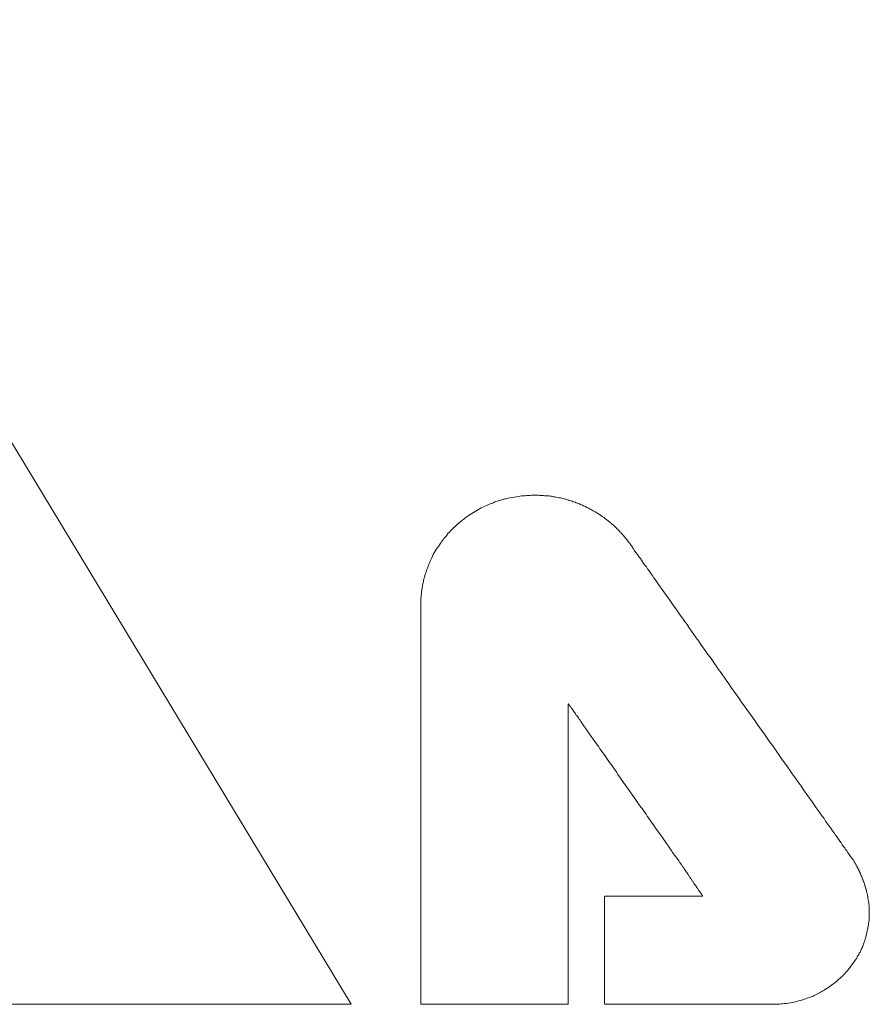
# Model space of a CAD drawing. Header units: millimetres. Extents: x -641 to 119, y -160 to 916.
# Tile 36 of 63: x -447.46 to -444.35, y 558.81 to 562.41. Entities that reach past the tile are written whole.
import ezdxf

# ---------------------------------------------------------------- set-up
doc = ezdxf.new("R2010")
doc.units = ezdxf.units.MM
doc.header["$LTSCALE"] = 32.67
doc.layers.get('0').update_dxf_attribs({"linetype": 'CONTINUOUS'})

msp = doc.modelspace()

# ---------------------------------------------------------------- linework, layer by layer
at = {"color": 7, "linetype": 'Continuous', "lineweight": 0}
for p, q in [((-446.2441, 558.8073), (-448.4241, 562.4126)), ((-445.669, 560.6607), (-445.675, 560.6587)), ((-445.645, 560.6647), (-445.669, 560.6607)), ((-445.638, 560.6657), (-445.645, 560.6647)), ((-445.62, 560.6687), (-445.638, 560.6657)), ((-445.613, 560.6697), (-445.62, 560.6687)), ((-445.607, 560.6697), (-445.613, 560.6697)), ((-445.6, 560.6707), (-445.607, 560.6697)), ((-445.588, 560.6707), (-445.6, 560.6707)), ((-445.581, 560.6717), (-445.588, 560.6707)), ((-445.556, 560.6717), (-445.581, 560.6717)), ((-445.552, 560.6707), (-445.556, 560.6717)), ((-445.539, 560.6707), (-445.552, 560.6707)), ((-445.535, 560.6697), (-445.539, 560.6707)), ((-445.526, 560.6697), (-445.535, 560.6697)), ((-445.522, 560.6687), (-445.526, 560.6697)), ((-445.518, 560.6687), (-445.522, 560.6687)), ((-445.514, 560.6677), (-445.518, 560.6687)), ((-445.51, 560.6677), (-445.514, 560.6677)), ((-445.502, 560.6657), (-445.51, 560.6677)), ((-445.497, 560.6657), (-445.502, 560.6657)), ((-445.481, 560.6617), (-445.497, 560.6657)), ((-445.477, 560.6617), (-445.481, 560.6617)), ((-445.453, 560.6557), (-445.477, 560.6617)), ((-445.767, 560.6247), (-445.777, 560.6187)), ((-445.761, 560.6277), (-445.767, 560.6247)), ((-445.756, 560.6297), (-445.761, 560.6277)), ((-445.75, 560.6327), (-445.756, 560.6297)), ((-445.745, 560.6347), (-445.75, 560.6327)), ((-445.739, 560.6377), (-445.745, 560.6347)), ((-445.734, 560.6397), (-445.739, 560.6377)), ((-445.722, 560.6437), (-445.734, 560.6397)), ((-445.717, 560.6467), (-445.722, 560.6437)), ((-445.705, 560.6507), (-445.717, 560.6467)), ((-445.699, 560.6517), (-445.705, 560.6507)), ((-445.681, 560.6577), (-445.699, 560.6517)), ((-445.675, 560.6587), (-445.681, 560.6577)), ((-445.449, 560.6537), (-445.453, 560.6557)), ((-445.446, 560.6527), (-445.449, 560.6537)), ((-445.434, 560.6497), (-445.446, 560.6527)), ((-445.43, 560.6477), (-445.434, 560.6497)), ((-445.422, 560.6457), (-445.43, 560.6477)), ((-445.419, 560.6437), (-445.422, 560.6457)), ((-445.415, 560.6427), (-445.419, 560.6437)), ((-445.411, 560.6407), (-445.415, 560.6427)), ((-445.407, 560.6397), (-445.411, 560.6407)), ((-445.404, 560.6377), (-445.407, 560.6397)), ((-445.4, 560.6367), (-445.404, 560.6377)), ((-445.396, 560.6347), (-445.4, 560.6367)), ((-445.393, 560.6327), (-445.396, 560.6347)), ((-445.389, 560.6317), (-445.393, 560.6327)), ((-445.385, 560.6297), (-445.389, 560.6317)), ((-445.382, 560.6277), (-445.385, 560.6297)), ((-445.378, 560.6257), (-445.382, 560.6277)), ((-445.375, 560.6247), (-445.378, 560.6257)), ((-445.371, 560.6227), (-445.375, 560.6247)), ((-445.823, 560.5897), (-445.828, 560.5867)), ((-445.818, 560.5937), (-445.823, 560.5897)), ((-445.813, 560.5967), (-445.818, 560.5937)), ((-445.808, 560.6007), (-445.813, 560.5967)), ((-445.783, 560.6157), (-445.808, 560.6007)), ((-445.777, 560.6187), (-445.783, 560.6157)), ((-445.368, 560.6207), (-445.371, 560.6227)), ((-445.364, 560.6187), (-445.368, 560.6207)), ((-445.361, 560.6167), (-445.364, 560.6187)), ((-445.357, 560.6147), (-445.361, 560.6167)), ((-445.354, 560.6127), (-445.357, 560.6147)), ((-445.35, 560.6107), (-445.354, 560.6127)), ((-445.344, 560.6067), (-445.35, 560.6107)), ((-445.34, 560.6047), (-445.344, 560.6067)), ((-445.334, 560.6007), (-445.34, 560.6047)), ((-445.33, 560.5987), (-445.334, 560.6007)), ((-445.327, 560.5957), (-445.33, 560.5987)), ((-445.321, 560.5917), (-445.327, 560.5957)), ((-445.317, 560.5897), (-445.321, 560.5917)), ((-445.314, 560.5867), (-445.317, 560.5897)), ((-445.86, 560.5597), (-445.872, 560.5477)), ((-445.855, 560.5637), (-445.86, 560.5597)), ((-445.851, 560.5677), (-445.855, 560.5637)), ((-445.846, 560.5717), (-445.851, 560.5677)), ((-445.842, 560.5757), (-445.846, 560.5717)), ((-445.837, 560.5797), (-445.842, 560.5757)), ((-445.832, 560.5827), (-445.837, 560.5797)), ((-445.828, 560.5867), (-445.832, 560.5827)), ((-445.308, 560.5827), (-445.314, 560.5867)), ((-445.305, 560.5797), (-445.308, 560.5827)), ((-445.302, 560.5777), (-445.305, 560.5797)), ((-445.299, 560.5747), (-445.302, 560.5777)), ((-445.296, 560.5727), (-445.299, 560.5747)), ((-445.293, 560.5697), (-445.296, 560.5727)), ((-445.29, 560.5677), (-445.293, 560.5697)), ((-445.287, 560.5647), (-445.29, 560.5677)), ((-445.284, 560.5627), (-445.287, 560.5647)), ((-445.278, 560.5567), (-445.284, 560.5627)), ((-445.275, 560.5547), (-445.278, 560.5567)), ((-445.273, 560.5517), (-445.275, 560.5547)), ((-445.27, 560.5487), (-445.273, 560.5517)), ((-445.9, 560.5167), (-445.904, 560.5127)), ((-445.896, 560.5217), (-445.9, 560.5167)), ((-445.893, 560.5257), (-445.896, 560.5217)), ((-445.889, 560.5307), (-445.893, 560.5257)), ((-445.885, 560.5347), (-445.889, 560.5307)), ((-445.881, 560.5397), (-445.885, 560.5347)), ((-445.877, 560.5437), (-445.881, 560.5397)), ((-445.872, 560.5477), (-445.877, 560.5437)), ((-445.267, 560.5467), (-445.27, 560.5487)), ((-445.264, 560.5437), (-445.267, 560.5467)), ((-445.262, 560.5407), (-445.264, 560.5437)), ((-445.259, 560.5377), (-445.262, 560.5407)), ((-445.256, 560.5357), (-445.259, 560.5377)), ((-445.254, 560.5327), (-445.256, 560.5357)), ((-445.248, 560.5267), (-445.254, 560.5327)), ((-445.246, 560.5237), (-445.248, 560.5267)), ((-445.243, 560.5207), (-445.246, 560.5237)), ((-445.241, 560.5177), (-445.243, 560.5207)), ((-445.238, 560.5147), (-445.241, 560.5177)), ((-445.924, 560.4837), (-445.928, 560.4787)), ((-445.918, 560.4937), (-445.924, 560.4837)), ((-445.914, 560.4987), (-445.918, 560.4937)), ((-445.911, 560.5027), (-445.914, 560.4987)), ((-445.907, 560.5077), (-445.911, 560.5027)), ((-445.904, 560.5127), (-445.907, 560.5077)), ((-445.234, 560.5087), (-445.238, 560.5147)), ((-445.231, 560.5057), (-445.234, 560.5087)), ((-445.227, 560.4997), (-445.231, 560.5057)), ((-445.224, 560.4967), (-445.227, 560.4997)), ((-445.218, 560.4877), (-445.224, 560.4967)), ((-445.215, 560.4847), (-445.218, 560.4877)), ((-445.213, 560.4807), (-445.215, 560.4847)), ((-445.211, 560.4777), (-445.213, 560.4807)), ((-445.948, 560.4427), (-445.951, 560.4377)), ((-445.945, 560.4487), (-445.948, 560.4427)), ((-445.943, 560.4537), (-445.945, 560.4487)), ((-445.928, 560.4787), (-445.943, 560.4537)), ((-445.211, 560.4767), (-445.211, 560.4777)), ((-445.209, 560.4747), (-445.21, 560.4757)), ((-445.208, 560.4727), (-445.209, 560.4747)), ((-445.206, 560.4707), (-445.208, 560.4727)), ((-445.2, 560.4617), (-445.206, 560.4707)), ((-445.194, 560.4537), (-445.2, 560.4617)), ((-445.191, 560.4487), (-445.194, 560.4537)), ((-445.188, 560.4447), (-445.191, 560.4487)), ((-445.184, 560.4397), (-445.188, 560.4447)), ((-445.962, 560.4107), (-445.964, 560.4047)), ((-445.96, 560.4157), (-445.962, 560.4107)), ((-445.958, 560.4217), (-445.96, 560.4157)), ((-445.955, 560.4267), (-445.958, 560.4217)), ((-445.953, 560.4327), (-445.955, 560.4267)), ((-445.951, 560.4377), (-445.953, 560.4327)), ((-445.172, 560.4217), (-445.184, 560.4397)), ((-445.167, 560.4157), (-445.172, 560.4217)), ((-445.162, 560.4087), (-445.167, 560.4157)), ((-445.158, 560.4017), (-445.162, 560.4087)), ((-445.975, 560.3707), (-445.977, 560.3647)), ((-445.974, 560.3767), (-445.975, 560.3707)), ((-445.972, 560.3827), (-445.974, 560.3767)), ((-445.97, 560.3877), (-445.972, 560.3827)), ((-445.966, 560.3997), (-445.97, 560.3877)), ((-445.964, 560.4047), (-445.966, 560.3997)), ((-445.152, 560.3947), (-445.158, 560.4017)), ((-445.147, 560.3867), (-445.152, 560.3947)), ((-445.141, 560.3787), (-445.147, 560.3867)), ((-445.136, 560.3707), (-445.141, 560.3787)), ((-445.13, 560.3627), (-445.136, 560.3707)), ((-445.981, 560.3477), (-445.986, 560.3177)), ((-445.979, 560.3537), (-445.981, 560.3477)), ((-445.978, 560.3597), (-445.979, 560.3537)), ((-445.977, 560.3647), (-445.978, 560.3597)), ((-445.124, 560.3537), (-445.13, 560.3627)), ((-445.117, 560.3447), (-445.124, 560.3537)), ((-445.111, 560.3357), (-445.117, 560.3447)), ((-445.104, 560.3267), (-445.111, 560.3357)), ((-445.987, 560.2997), (-445.988, 560.2927)), ((-445.986, 560.3117), (-445.987, 560.3057)), ((-445.987, 560.3057), (-445.987, 560.2997)), ((-445.986, 560.3177), (-445.986, 560.3117)), ((-445.076, 560.2867), (-445.104, 560.3267)), ((-445.988, 560.2927), (-445.988, 558.8077)), ((-445.069, 560.2757), (-445.076, 560.2867)), ((-445.061, 560.2657), (-445.069, 560.2757)), ((-445.053, 560.2547), (-445.061, 560.2657)), ((-445.046, 560.2437), (-445.053, 560.2547)), ((-445.038, 560.2327), (-445.046, 560.2437)), ((-445.03, 560.2207), (-445.038, 560.2327)), ((-445.022, 560.2097), (-445.03, 560.2207)), ((-445.013, 560.1977), (-445.022, 560.2097)), ((-445.005, 560.1857), (-445.013, 560.1977)), ((-444.996, 560.1737), (-445.005, 560.1857)), ((-444.988, 560.1617), (-444.996, 560.1737)), ((-444.979, 560.1497), (-444.988, 560.1617)), ((-444.97, 560.1367), (-444.979, 560.1497)), ((-444.962, 560.1247), (-444.97, 560.1367)), ((-444.944, 560.0987), (-444.962, 560.1247)), ((-444.935, 560.0867), (-444.944, 560.0987)), ((-444.925, 560.0737), (-444.935, 560.0867)), ((-444.907, 560.0477), (-444.925, 560.0737)), ((-444.898, 560.0337), (-444.907, 560.0477)), ((-444.888, 560.0207), (-444.898, 560.0337)), ((-444.87, 559.9947), (-444.888, 560.0207)), ((-444.86, 559.9807), (-444.87, 559.9947)), ((-444.851, 559.9677), (-444.86, 559.9807)), ((-444.841, 559.9537), (-444.851, 559.9677)), ((-444.832, 559.9407), (-444.841, 559.9537)), ((-444.822, 559.9267), (-444.832, 559.9407)), ((-445.448, 559.9077), (-445.447, 559.9077)), ((-445.448, 558.8077), (-445.448, 559.9067)), ((-445.447, 559.9067), (-445.445, 559.9037)), ((-445.446, 559.9057), (-445.446, 559.9047)), ((-445.444, 559.9027), (-445.443, 559.9007)), ((-444.813, 559.9137), (-444.822, 559.9267)), ((-444.803, 559.8997), (-444.813, 559.9137)), ((-445.443, 559.9007), (-445.44, 559.8977)), ((-445.44, 559.8977), (-445.439, 559.8957)), ((-445.439, 559.8957), (-445.437, 559.8927)), ((-445.437, 559.8927), (-445.435, 559.8907)), ((-445.435, 559.8907), (-445.425, 559.8757)), ((-445.425, 559.8757), (-445.422, 559.8717)), ((-445.422, 559.8717), (-445.42, 559.8677)), ((-445.42, 559.8677), (-445.417, 559.8647)), ((-444.794, 559.8867), (-444.803, 559.8997)), ((-444.784, 559.8737), (-444.794, 559.8867)), ((-444.774, 559.8597), (-444.784, 559.8737)), ((-445.417, 559.8647), (-445.411, 559.8567)), ((-445.411, 559.8567), (-445.408, 559.8517)), ((-445.408, 559.8517), (-445.405, 559.8477)), ((-445.405, 559.8477), (-445.402, 559.8427)), ((-445.402, 559.8427), (-445.399, 559.8387)), ((-445.399, 559.8387), (-445.396, 559.8337)), ((-445.396, 559.8337), (-445.392, 559.8287)), ((-444.765, 559.8467), (-444.774, 559.8597)), ((-444.756, 559.8327), (-444.765, 559.8467)), ((-444.746, 559.8197), (-444.756, 559.8327)), ((-445.392, 559.8287), (-445.389, 559.8237)), ((-445.389, 559.8237), (-445.381, 559.8137)), ((-445.381, 559.8137), (-445.378, 559.8077)), ((-445.378, 559.8077), (-445.374, 559.8027)), ((-445.374, 559.8027), (-445.37, 559.7967)), ((-445.37, 559.7967), (-445.366, 559.7917)), ((-444.737, 559.8067), (-444.746, 559.8197)), ((-444.727, 559.7927), (-444.737, 559.8067)), ((-445.366, 559.7917), (-445.358, 559.7797)), ((-445.358, 559.7797), (-445.353, 559.7737)), ((-445.353, 559.7737), (-445.341, 559.7557)), ((-444.709, 559.7667), (-444.727, 559.7927)), ((-444.699, 559.7537), (-444.709, 559.7667)), ((-445.341, 559.7557), (-445.336, 559.7497)), ((-445.336, 559.7497), (-445.332, 559.7427)), ((-445.332, 559.7427), (-445.327, 559.7367)), ((-445.327, 559.7367), (-445.323, 559.7297)), ((-445.323, 559.7297), (-445.318, 559.7237)), ((-445.318, 559.7237), (-445.313, 559.7167)), ((-444.663, 559.7017), (-444.699, 559.7537)), ((-445.313, 559.7167), (-445.309, 559.7107)), ((-445.309, 559.7107), (-445.299, 559.6967)), ((-445.299, 559.6967), (-445.295, 559.6897)), ((-445.295, 559.6897), (-445.29, 559.6837)), ((-444.654, 559.6897), (-444.663, 559.7017)), ((-444.645, 559.6767), (-444.654, 559.6897)), ((-445.29, 559.6837), (-445.27, 559.6557)), ((-445.27, 559.6557), (-445.266, 559.6487)), ((-444.636, 559.6647), (-444.645, 559.6767)), ((-444.628, 559.6517), (-444.636, 559.6647)), ((-444.619, 559.6397), (-444.628, 559.6517)), ((-445.266, 559.6487), (-445.206, 559.5647)), ((-444.611, 559.6277), (-444.619, 559.6397)), ((-444.602, 559.6157), (-444.611, 559.6277)), ((-444.594, 559.6047), (-444.602, 559.6157)), ((-444.586, 559.5927), (-444.594, 559.6047)), ((-444.554, 559.5487), (-444.586, 559.5927)), ((-445.206, 559.5647), (-445.202, 559.5577)), ((-445.202, 559.5577), (-445.182, 559.5297)), ((-444.54, 559.5267), (-444.554, 559.5487)), ((-445.182, 559.5297), (-445.177, 559.5237)), ((-445.177, 559.5237), (-445.173, 559.5167)), ((-445.173, 559.5167), (-445.168, 559.5097)), ((-445.168, 559.5097), (-445.163, 559.5037)), ((-444.532, 559.5167), (-444.54, 559.5267)), ((-444.518, 559.4967), (-444.532, 559.5167)), ((-445.163, 559.5037), (-445.159, 559.4967)), ((-445.159, 559.4967), (-445.154, 559.4897)), ((-445.154, 559.4897), (-445.15, 559.4837)), ((-445.15, 559.4837), (-445.145, 559.4777)), ((-445.145, 559.4777), (-445.141, 559.4707)), ((-445.141, 559.4707), (-445.136, 559.4647)), ((-444.511, 559.4877), (-444.518, 559.4967)), ((-444.505, 559.4777), (-444.511, 559.4877)), ((-444.498, 559.4687), (-444.505, 559.4777)), ((-445.136, 559.4647), (-445.128, 559.4527)), ((-445.128, 559.4527), (-445.123, 559.4467)), ((-445.123, 559.4467), (-445.107, 559.4227)), ((-444.492, 559.4597), (-444.498, 559.4687)), ((-444.486, 559.4517), (-444.492, 559.4597)), ((-444.48, 559.4427), (-444.486, 559.4517)), ((-444.474, 559.4347), (-444.48, 559.4427)), ((-444.469, 559.4267), (-444.474, 559.4347)), ((-445.107, 559.4227), (-445.103, 559.4177)), ((-445.103, 559.4177), (-445.099, 559.4117)), ((-445.099, 559.4117), (-445.096, 559.4067)), ((-445.096, 559.4067), (-445.088, 559.3967)), ((-444.463, 559.4197), (-444.469, 559.4267)), ((-444.458, 559.4117), (-444.463, 559.4197)), ((-444.453, 559.4047), (-444.458, 559.4117)), ((-444.448, 559.3987), (-444.453, 559.4047)), ((-444.444, 559.3917), (-444.448, 559.3987)), ((-445.088, 559.3967), (-445.085, 559.3917)), ((-445.085, 559.3917), (-445.081, 559.3867)), ((-445.081, 559.3867), (-445.075, 559.3767)), ((-445.075, 559.3767), (-445.072, 559.3727)), ((-445.072, 559.3727), (-445.068, 559.3677)), ((-445.068, 559.3677), (-445.066, 559.3637)), ((-445.066, 559.3637), (-445.057, 559.3517)), ((-444.44, 559.3857), (-444.444, 559.3917)), ((-444.435, 559.3797), (-444.44, 559.3857)), ((-444.432, 559.3747), (-444.435, 559.3797)), ((-444.428, 559.3697), (-444.432, 559.3747)), ((-444.425, 559.3647), (-444.428, 559.3697)), ((-444.421, 559.3597), (-444.425, 559.3647)), ((-445.057, 559.3517), (-445.055, 559.3487)), ((-445.055, 559.3487), (-445.052, 559.3447)), ((-445.052, 559.3447), (-445.048, 559.3387)), ((-445.048, 559.3387), (-445.045, 559.3357)), ((-445.045, 559.3357), (-445.043, 559.3327)), ((-445.043, 559.3327), (-445.042, 559.3297)), ((-445.042, 559.3297), (-445.04, 559.3277)), ((-445.04, 559.3277), (-445.038, 559.3247)), ((-444.419, 559.3557), (-444.421, 559.3597)), ((-444.416, 559.3527), (-444.419, 559.3557)), ((-444.414, 559.3487), (-444.416, 559.3527)), ((-444.411, 559.3457), (-444.414, 559.3487)), ((-444.41, 559.3437), (-444.411, 559.3457)), ((-444.408, 559.3407), (-444.41, 559.3437)), ((-444.407, 559.3397), (-444.408, 559.3407)), ((-444.406, 559.3377), (-444.407, 559.3397)), ((-444.403, 559.3347), (-444.406, 559.3377)), ((-444.405, 559.3357), (-444.405, 559.3367)), ((-444.404, 559.3357), (-444.405, 559.3357)), ((-444.391, 559.3127), (-444.403, 559.3347)), ((-444.401, 559.3297), (-444.401, 559.3307)), ((-444.399, 559.3267), (-444.4, 559.3277)), ((-445.038, 559.3247), (-445.037, 559.3227)), ((-445.037, 559.3227), (-445.035, 559.3207)), ((-445.035, 559.3207), (-445.034, 559.3187)), ((-445.034, 559.3187), (-445.033, 559.3177)), ((-445.032, 559.3167), (-445.031, 559.3147)), ((-445.031, 559.3147), (-445.031, 559.3137)), ((-445.03, 559.3127), (-445.029, 559.3127)), ((-445.029, 559.3127), (-445.028, 559.3097)), ((-445.029, 559.3117), (-445.028, 559.3107)), ((-445.028, 559.3097), (-445.027, 559.3097)), ((-445.027, 559.3097), (-445.026, 559.3067)), ((-445.027, 559.3087), (-445.026, 559.3077)), ((-445.026, 559.3067), (-445.025, 559.3067)), ((-445.025, 559.3067), (-445.025, 559.3057)), ((-445.025, 559.3057), (-445.024, 559.3047)), ((-445.023, 559.3037), (-445.023, 559.3027)), ((-445.023, 559.3027), (-445.022, 559.3027)), ((-445.022, 559.3017), (-445.009, 559.2827)), ((-445.021, 559.3007), (-445.02, 559.2977)), ((-445.018, 559.2957), (-445.018, 559.2947)), ((-445.016, 559.2927), (-445.016, 559.2917)), ((-444.396, 559.3217), (-444.397, 559.3227)), ((-444.393, 559.3167), (-444.394, 559.3177)), ((-444.39, 559.3117), (-444.391, 559.3127)), ((-444.39, 559.3097), (-444.39, 559.3117)), ((-444.384, 559.2997), (-444.39, 559.3097)), ((-444.388, 559.3067), (-444.389, 559.3077)), ((-444.385, 559.3017), (-444.386, 559.3027)), ((-444.384, 559.2977), (-444.384, 559.2997)), ((-444.383, 559.2967), (-444.384, 559.2977)), ((-444.38, 559.2907), (-444.383, 559.2967)), ((-444.379, 559.2897), (-444.38, 559.2907)), ((-444.379, 559.2877), (-444.379, 559.2897)), ((-445.013, 559.2887), (-445.013, 559.2877)), ((-445.01, 559.2847), (-445.01, 559.2837)), ((-445.009, 559.2827), (-445.008, 559.2807)), ((-445.008, 559.2807), (-445.006, 559.2777)), ((-445.007, 559.2797), (-445.007, 559.2787)), ((-445.005, 559.2767), (-445.004, 559.2747)), ((-445.004, 559.2747), (-445.003, 559.2737)), ((-445.002, 559.2727), (-445.002, 559.2717)), ((-445.002, 559.2717), (-445.001, 559.2697)), ((-445.001, 559.2697), (-444.998, 559.2667)), ((-444.998, 559.2667), (-444.997, 559.2647)), ((-444.997, 559.2647), (-444.995, 559.2617)), ((-444.996, 559.2637), (-444.996, 559.2627)), ((-444.995, 559.2617), (-444.994, 559.2597)), ((-444.994, 559.2597), (-444.993, 559.2587)), ((-444.992, 559.2577), (-444.991, 559.2557)), ((-444.991, 559.2557), (-444.99, 559.2547)), ((-444.989, 559.2537), (-444.989, 559.2527)), ((-444.371, 559.2697), (-444.379, 559.2877)), ((-444.377, 559.2847), (-444.378, 559.2857)), ((-444.376, 559.2807), (-444.376, 559.2827)), ((-444.374, 559.2777), (-444.375, 559.2787)), ((-444.373, 559.2737), (-444.373, 559.2757)), ((-444.37, 559.2687), (-444.371, 559.2697)), ((-444.37, 559.2667), (-444.37, 559.2687)), ((-444.365, 559.2537), (-444.37, 559.2667)), ((-444.368, 559.2617), (-444.368, 559.2627)), ((-444.366, 559.2557), (-444.366, 559.2577)), ((-444.364, 559.2527), (-444.365, 559.2537)), ((-444.989, 559.2527), (-444.988, 559.2507)), ((-444.988, 559.2507), (-444.985, 559.2477)), ((-444.985, 559.2477), (-444.984, 559.2457)), ((-444.984, 559.2457), (-444.982, 559.2427)), ((-444.983, 559.2447), (-444.983, 559.2437)), ((-444.982, 559.2427), (-444.981, 559.2407)), ((-444.981, 559.2407), (-444.978, 559.2377)), ((-444.978, 559.2377), (-444.978, 559.2367)), ((-444.978, 559.2367), (-444.977, 559.2347)), ((-444.977, 559.2347), (-444.973, 559.2297)), ((-444.974, 559.2317), (-444.974, 559.2307)), ((-444.972, 559.2287), (-444.971, 559.2267)), ((-444.971, 559.2267), (-444.971, 559.2257)), ((-444.971, 559.2257), (-444.961, 559.2127)), ((-444.969, 559.2237), (-444.969, 559.2227)), ((-444.967, 559.2207), (-444.967, 559.2197)), ((-444.966, 559.2187), (-444.965, 559.2187)), ((-444.965, 559.2187), (-444.964, 559.2157)), ((-444.364, 559.2507), (-444.364, 559.2527)), ((-444.363, 559.2487), (-444.364, 559.2507)), ((-444.363, 559.2467), (-444.363, 559.2487)), ((-444.359, 559.2357), (-444.363, 559.2467)), ((-444.361, 559.2417), (-444.361, 559.2427)), ((-444.36, 559.2377), (-444.36, 559.2397)), ((-444.359, 559.2337), (-444.359, 559.2357)), ((-444.355, 559.2227), (-444.359, 559.2337)), ((-444.357, 559.2287), (-444.357, 559.2297)), ((-444.356, 559.2247), (-444.356, 559.2267)), ((-444.355, 559.2187), (-444.355, 559.2227)), ((-444.354, 559.2167), (-444.355, 559.2187)), ((-445.315, 559.2037), (-445.315, 558.8087)), ((-444.956, 559.2037), (-445.314, 559.2037)), ((-444.963, 559.2147), (-444.963, 559.2137)), ((-444.963, 559.2137), (-444.962, 559.2137)), ((-444.961, 559.2127), (-444.96, 559.2097)), ((-444.961, 559.2107), (-444.96, 559.2107)), ((-444.96, 559.2097), (-444.959, 559.2087)), ((-444.958, 559.2077), (-444.958, 559.2067)), ((-444.958, 559.2067), (-444.957, 559.2067)), ((-444.957, 559.2057), (-444.956, 559.2047)), ((-444.956, 559.2047), (-444.956, 559.2037)), ((-444.353, 559.2117), (-444.354, 559.2167)), ((-444.353, 559.2137), (-444.354, 559.2147)), ((-444.352, 559.2097), (-444.353, 559.2117)), ((-444.352, 559.2057), (-444.352, 559.2097)), ((-444.35, 559.1997), (-444.352, 559.2057)), ((-444.351, 559.2017), (-444.351, 559.2037)), ((-444.35, 559.1957), (-444.35, 559.1997)), ((-444.349, 559.1937), (-444.35, 559.1957)), ((-444.349, 559.1887), (-444.349, 559.1927)), ((-444.348, 559.1867), (-444.349, 559.1887)), ((-444.348, 559.1807), (-444.348, 559.1867)), ((-444.347, 559.1787), (-444.348, 559.1807)), ((-444.347, 559.1727), (-444.347, 559.1787)), ((-444.346, 559.1707), (-444.347, 559.1727)), ((-444.346, 559.1587), (-444.346, 559.1707)), ((-444.345, 559.1567), (-444.346, 559.1587)), ((-444.345, 559.1287), (-444.345, 559.1567)), ((-444.348, 559.1037), (-444.346, 559.1137)), ((-444.346, 559.1237), (-444.345, 559.1287)), ((-444.346, 559.1137), (-444.346, 559.1237)), ((-444.356, 559.0587), (-444.348, 559.0987)), ((-444.348, 559.0987), (-444.348, 559.1037)), ((-444.364, 559.0347), (-444.362, 559.0397)), ((-444.362, 559.0397), (-444.361, 559.0447)), ((-444.361, 559.0447), (-444.359, 559.0497)), ((-444.359, 559.0497), (-444.358, 559.0537)), ((-444.358, 559.0537), (-444.356, 559.0587)), ((-444.379, 558.9987), (-444.377, 559.0027)), ((-444.377, 559.0027), (-444.375, 559.0077)), ((-444.375, 559.0077), (-444.373, 559.0117)), ((-444.373, 559.0117), (-444.371, 559.0167)), ((-444.371, 559.0167), (-444.369, 559.0207)), ((-444.369, 559.0207), (-444.365, 559.0307)), ((-444.365, 559.0307), (-444.364, 559.0347)), ((-444.426, 558.9287), (-444.399, 558.9647)), ((-444.399, 558.9647), (-444.397, 558.9687)), ((-444.397, 558.9687), (-444.391, 558.9767)), ((-444.391, 558.9767), (-444.389, 558.9817)), ((-444.389, 558.9817), (-444.386, 558.9857)), ((-444.386, 558.9857), (-444.384, 558.9897)), ((-444.384, 558.9897), (-444.382, 558.9947)), ((-444.382, 558.9947), (-444.379, 558.9987)), ((-444.43, 558.9257), (-444.426, 558.9287)), ((-444.465, 558.8907), (-444.458, 558.8977)), ((-444.458, 558.8977), (-444.45, 558.9037)), ((-444.45, 558.9037), (-444.447, 558.9077)), ((-444.447, 558.9077), (-444.443, 558.9107)), ((-444.443, 558.9107), (-444.44, 558.9147)), ((-444.44, 558.9147), (-444.436, 558.9177)), ((-444.436, 558.9177), (-444.43, 558.9257)), ((-444.519, 558.8537), (-444.515, 558.8567)), ((-444.515, 558.8567), (-444.51, 558.8587)), ((-444.51, 558.8587), (-444.502, 558.8647)), ((-444.502, 558.8647), (-444.498, 558.8667)), ((-444.498, 558.8667), (-444.493, 558.8697)), ((-444.493, 558.8697), (-444.465, 558.8907)), ((-444.605, 558.8197), (-444.595, 558.8217)), ((-444.595, 558.8217), (-444.59, 558.8237)), ((-444.59, 558.8237), (-444.585, 558.8247)), ((-444.585, 558.8247), (-444.57, 558.8307)), ((-444.57, 558.8307), (-444.566, 558.8317)), ((-444.566, 558.8317), (-444.551, 558.8377)), ((-444.551, 558.8377), (-444.547, 558.8397)), ((-444.547, 558.8397), (-444.542, 558.8417)), ((-444.542, 558.8417), (-444.537, 558.8447)), ((-444.537, 558.8447), (-444.533, 558.8467)), ((-444.533, 558.8467), (-444.528, 558.8487)), ((-444.528, 558.8487), (-444.524, 558.8517)), ((-444.524, 558.8517), (-444.519, 558.8537)), ((-450.6235, 558.8073), (-446.2441, 558.8073)), ((-445.988, 558.8077), (-445.448, 558.8077)), ((-445.315, 558.8077), (-444.674, 558.8077)), ((-444.674, 558.8077), (-444.668, 558.8087)), ((-444.668, 558.8087), (-444.663, 558.8087)), ((-444.663, 558.8087), (-444.657, 558.8097)), ((-444.657, 558.8097), (-444.652, 558.8107)), ((-444.652, 558.8107), (-444.647, 558.8107)), ((-444.647, 558.8107), (-444.641, 558.8117)), ((-444.641, 558.8117), (-444.621, 558.8157)), ((-444.621, 558.8157), (-444.615, 558.8167)), ((-444.615, 558.8167), (-444.61, 558.8177)), ((-444.61, 558.8177), (-444.605, 558.8197))]:
    msp.add_line(p, q, dxfattribs=at)

doc.saveas('drawing.dxf')
